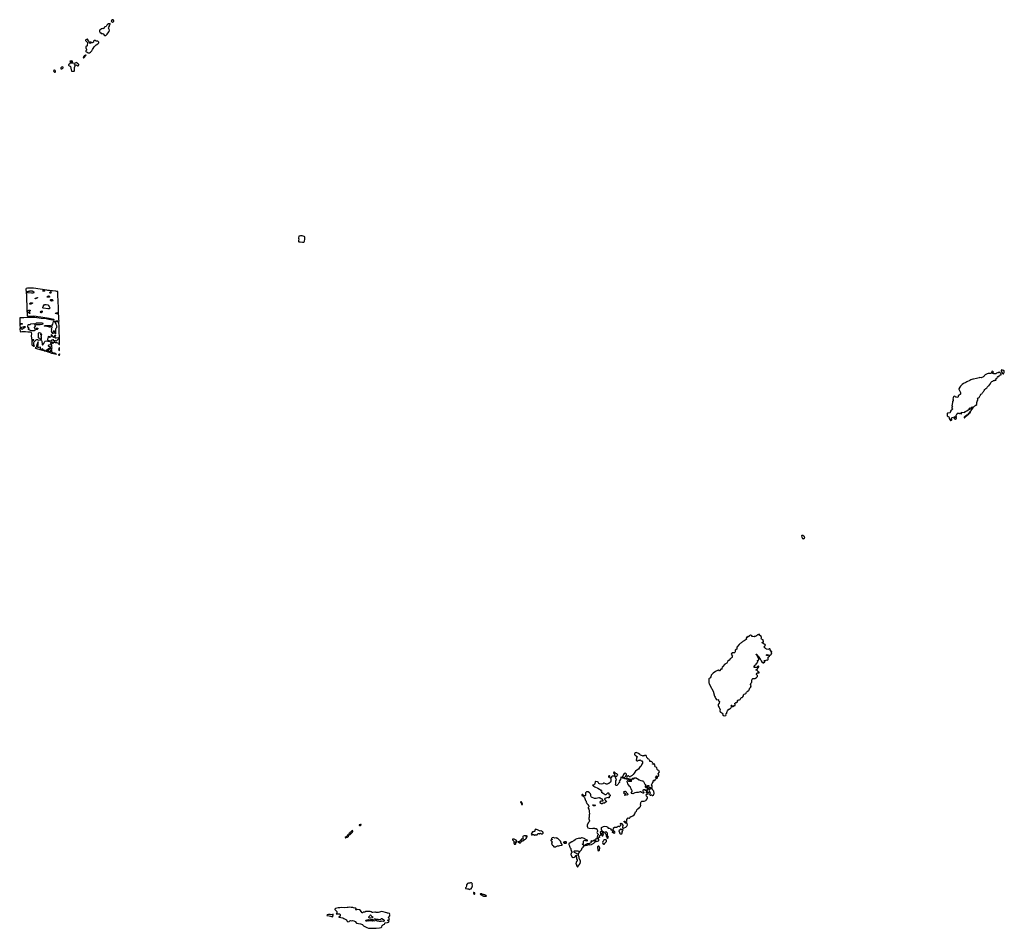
# Model space of a CAD drawing. Extents: x 2769379 to 2879024, y 718039 to 806900.
# Tile 13 of 14: x 2779261 to 2823482, y 766094 to 806900. Entities that reach past the tile are written whole.
import ezdxf

# ---------------------------------------------------------------- set-up
doc = ezdxf.new("R2010")
doc.units = 0

msp = doc.modelspace()

# ---------------------------------------------------------------- linework, layer by layer
at = {"layer": '0CON10XD'}
for points in [[(2783095, 806189), (2783135, 806194), (2783194, 806246), (2783214, 806295), (2783284, 806376), (2783293, 806425), (2783260, 806495), (2783249, 806535), (2783261, 806565), (2783294, 806605), (2783294, 806646), (2783330, 806715), (2783330, 806725), (2783322, 806732), (2783255, 806718), (2783185, 806676), (2783176, 806634), (2783163, 806617), (2783141, 806599), (2783089, 806575), (2783065, 806557), (2783025, 806502), (2783005, 806496), (2782965, 806501), (2782935, 806489), (2782855, 806430), (2782844, 806415), (2782848, 806368), (2782875, 806316), (2782913, 806303), (2782925, 806284), (2782965, 806280), (2783004, 806264), (2783075, 806192), (2783095, 806189)], [(2783445, 806793), (2783465, 806802), (2783486, 806824), (2783492, 806852), (2783458, 806898), (2783425, 806900), (2783385, 806863), (2783370, 806835), (2783378, 806818), (2783402, 806802), (2783425, 806793), (2783445, 806793)], [(2782375, 805408), (2782395, 805412), (2782445, 805436), (2782496, 805494), (2782530, 805555), (2782566, 805604), (2782604, 805685), (2782698, 805772), (2782766, 805814), (2782818, 805865), (2782819, 805879), (2782812, 805895), (2782771, 805931), (2782745, 805940), (2782695, 805941), (2782655, 805961), (2782615, 805959), (2782582, 805935), (2782580, 805895), (2782545, 805880), (2782515, 805858), (2782505, 805858), (2782455, 805888), (2782432, 805888), (2782437, 805847), (2782425, 805833), (2782408, 805845), (2782398, 805865), (2782400, 805895), (2782351, 805951), (2782305, 806030), (2782285, 806032), (2782238, 805992), (2782225, 805990), (2782220, 805985), (2782222, 805972), (2782238, 805958), (2782242, 805942), (2782302, 805872), (2782314, 805845), (2782313, 805825), (2782290, 805775), (2782285, 805732), (2782239, 805681), (2782238, 805638), (2782268, 805565), (2782258, 805535), (2782232, 805508), (2782230, 805490), (2782235, 805468), (2782245, 805459), (2782295, 805448), (2782325, 805419), (2782375, 805408)], [(2782123, 805193), (2782145, 805194), (2782250, 805305), (2782222, 805305), (2782161, 805275), (2782145, 805248), (2782121, 805225), (2782114, 805205), (2782123, 805193)], [(2781632, 804582), (2781675, 804583), (2781707, 804595), (2781716, 804605), (2781726, 804675), (2781724, 804755), (2781760, 804825), (2781760, 804835), (2781735, 804850), (2781730, 804885), (2781735, 804890), (2781750, 804885), (2781775, 804860), (2781805, 804870), (2781815, 804860), (2781825, 804860), (2781855, 804830), (2781885, 804828), (2781905, 804840), (2781918, 804875), (2781918, 804895), (2781888, 804925), (2781865, 804938), (2781846, 804966), (2781834, 804974), (2781782, 804965), (2781725, 804928), (2781668, 804948), (2781588, 804948), (2781570, 804965), (2781570, 804975), (2781585, 804990), (2781615, 804988), (2781633, 804997), (2781640, 805005), (2781627, 805035), (2781605, 805047), (2781575, 805032), (2781525, 805040), (2781520, 805035), (2781522, 805015), (2781550, 804985), (2781550, 804975), (2781530, 804965), (2781516, 804914), (2781460, 804885), (2781460, 804865), (2781490, 804835), (2781529, 804819), (2781544, 804794), (2781572, 804655), (2781593, 804593), (2781632, 804582)], [(2780828, 804548), (2780855, 804550), (2780867, 804565), (2780867, 804585), (2780855, 804618), (2780825, 804634), (2780799, 804631), (2780789, 804621), (2780787, 804605), (2780802, 804572), (2780828, 804548)], [(2781131, 804691), (2781155, 804692), (2781185, 804708), (2781215, 804740), (2781218, 804765), (2781210, 804775), (2781165, 804782), (2781135, 804768), (2781110, 804735), (2781102, 804715), (2781110, 804700), (2781131, 804691)], [(2792025, 796915), (2792045, 796924), (2792056, 796955), (2792065, 797045), (2792064, 797155), (2792045, 797167), (2791945, 797186), (2791875, 797191), (2791813, 797185), (2791804, 797175), (2791787, 797095), (2791791, 797045), (2791781, 796985), (2791786, 796935), (2791805, 796929), (2791855, 796930), (2791965, 796916), (2792025, 796915)], [(2779915, 792230), (2779920, 792235), (2779910, 792265), (2779910, 792295), (2779900, 792305), (2779900, 792405), (2779918, 792435), (2779998, 792525), (2780035, 792533), (2780061, 792531), (2780080, 792525), (2780115, 792500), (2780124, 792506), (2780215, 792520), (2780222, 792505), (2780248, 792485), (2780258, 792465), (2780271, 792335), (2780285, 792280), (2780347, 792365), (2780388, 792445), (2780412, 792465), (2780475, 792474), (2780525, 792466), (2780558, 792468), (2780595, 792453), (2780610, 792455), (2780610, 792465), (2780585, 792477), (2780565, 792478), (2780540, 792495), (2780523, 792525), (2780523, 792567), (2780540, 792595), (2780550, 792655), (2780560, 792665), (2780562, 792678), (2780578, 792688), (2780580, 792635), (2780598, 792622), (2780632, 792658), (2780658, 792662), (2780688, 792692), (2780690, 792755), (2780705, 792752), (2780752, 792655), (2780775, 792630), (2780803, 792657), (2780840, 792725), (2780855, 792730), (2780862, 792725), (2780838, 792655), (2780833, 792623), (2780855, 792612), (2780895, 792618), (2781002, 792622), (2781012, 792595), (2781005, 792572), (2780905, 792460), (2780885, 792462), (2780835, 792490), (2780828, 792482), (2780827, 792455), (2780815, 792447), (2780804, 792454), (2780799, 792479), (2780778, 792515), (2780755, 792520), (2780715, 792503), (2780638, 792455), (2780672, 792412), (2780705, 792428), (2780732, 792422), (2780740, 792405), (2780732, 792385), (2780735, 792372), (2780765, 792380), (2780815, 792419), (2780825, 792419), (2780859, 792399), (2780915, 792408), (2781010, 792375), (2781018, 792365), (2781010, 792345), (2781015, 792333), (2781035, 792310), (2781045, 792320), (2781042, 792365), (2781051, 792395), (2781043, 792645), (2781051, 792725), (2781038, 792785), (2781031, 793101), (2781023, 793315), (2781033, 793375), (2781022, 793432), (2781014, 793525), (2781011, 793745), (2781000, 793965), (2781009, 794045), (2780992, 794175), (2780977, 794615), (2780979, 794675), (2780968, 794688), (2780935, 794698), (2780885, 794701), (2780735, 794729), (2780663, 794727), (2780595, 794741), (2780525, 794741), (2780475, 794756), (2779875, 794848), (2779735, 794849), (2779685, 794841), (2779605, 794841), (2779554, 794826), (2779543, 794795), (2779560, 794510), (2779581, 793871), (2779591, 793635), (2779595, 793603), (2779605, 793588), (2779745, 793588), (2779885, 793601), (2780001, 793591), (2780075, 793573), (2780205, 793559), (2780306, 793534), (2780585, 793491), (2780773, 793453), (2780790, 793440), (2780794, 793425), (2780785, 793411), (2780757, 793403), (2780568, 793432), (2780445, 793458), (2780225, 793482), (2779945, 793532), (2779855, 793525), (2779693, 793527), (2779645, 793520), (2779605, 793529), (2779440, 793510), (2779355, 793515), (2779275, 793506), (2779263, 793487), (2779261, 793455), (2779267, 793203), (2779281, 793045), (2779275, 792995), (2779285, 792905), (2779295, 792886), (2779304, 792884), (2779355, 792891), (2779515, 792892), (2779625, 792882), (2779665, 792888), (2779715, 792885), (2779765, 792874), (2779777, 792846), (2779786, 792785), (2779782, 792695), (2779803, 792485), (2779814, 792305), (2779825, 792278), (2779838, 792268), (2779855, 792262), (2779895, 792232), (2779915, 792230)], [(2779885, 794623), (2779795, 794623), (2779605, 794638), (2779592, 794652), (2779590, 794675), (2779605, 794698), (2779645, 794700), (2779655, 794710), (2779705, 794710), (2779715, 794720), (2779765, 794720), (2779775, 794730), (2779815, 794730), (2779855, 794712), (2779894, 794675), (2779899, 794645), (2779885, 794623)], [(2780328, 794708), (2780300, 794715), (2780294, 794725), (2780315, 794739), (2780358, 794738), (2780388, 794725), (2780365, 794713), (2780328, 794708)], [(2780635, 794608), (2780622, 794642), (2780626, 794665), (2780638, 794685), (2780665, 794692), (2780678, 794685), (2780678, 794675), (2780635, 794608)], [(2779965, 794360), (2779953, 794375), (2779955, 794390), (2779965, 794400), (2780058, 794418), (2780058, 794412), (2780035, 794390), (2779995, 794380), (2779965, 794360)], [(2780524, 794434), (2780480, 794445), (2780505, 794470), (2780515, 794470), (2780525, 794490), (2780575, 794503), (2780589, 794495), (2780598, 794465), (2780594, 794445), (2780575, 794434), (2780524, 794434)], [(2780685, 794253), (2780655, 794274), (2780642, 794295), (2780641, 794315), (2780655, 794332), (2780715, 794328), (2780760, 794285), (2780755, 794270), (2780685, 794253)], [(2779715, 793710), (2779705, 793710), (2779678, 793738), (2779665, 793740), (2779635, 793770), (2779628, 793785), (2779628, 793822), (2779635, 793840), (2779665, 793850), (2779738, 793848), (2779738, 793832), (2779725, 793820), (2779712, 793818), (2779700, 793805), (2779700, 793755), (2779720, 793725), (2779715, 793710)], [(2779735, 794120), (2779710, 794125), (2779712, 794155), (2779735, 794182), (2779765, 794191), (2779830, 794185), (2779830, 794175), (2779815, 794160), (2779805, 794160), (2779785, 794140), (2779772, 794138), (2779765, 794130), (2779742, 794128), (2779735, 794120)], [(2780215, 793730), (2780210, 793735), (2780210, 793755), (2780180, 793785), (2780195, 793800), (2780255, 793818), (2780266, 793805), (2780270, 793785), (2780266, 793765), (2780225, 793732), (2780215, 793730)], [(2780595, 793919), (2780525, 793921), (2780325, 793948), (2780315, 793952), (2780308, 793965), (2780304, 793995), (2780316, 794025), (2780376, 794105), (2780405, 794116), (2780445, 794114), (2780525, 794090), (2780545, 794072), (2780585, 794022), (2780599, 793995), (2780609, 793955), (2780605, 793923), (2780595, 793919)], [(2780865, 792790), (2780852, 792795), (2780828, 792885), (2780805, 792930), (2780792, 792928), (2780775, 792910), (2780753, 792867), (2780762, 792805), (2780755, 792800), (2780735, 792804), (2780717, 792815), (2780711, 792845), (2780687, 792905), (2780702, 792975), (2780688, 792995), (2780684, 793015), (2780716, 793076), (2780714, 793094), (2780690, 793115), (2780705, 793150), (2780757, 793223), (2780785, 793350), (2780805, 793362), (2780895, 793381), (2780965, 793370), (2780975, 793362), (2780983, 793337), (2780975, 793322), (2780855, 793348), (2780830, 793335), (2780833, 793313), (2780880, 793235), (2780880, 793225), (2780912, 793172), (2780922, 793135), (2780913, 793105), (2780918, 793055), (2780880, 793035), (2780872, 792995), (2780870, 792795), (2780865, 792790)], [(2780925, 793688), (2780895, 793700), (2780865, 793700), (2780860, 793705), (2780875, 793720), (2780955, 793748), (2780965, 793730), (2780965, 793692), (2780925, 793688)], [(2779325, 793217), (2779305, 793228), (2779303, 793245), (2779315, 793257), (2779365, 793260), (2779390, 793235), (2779375, 793222), (2779325, 793217)], [(2779365, 792992), (2779350, 792995), (2779309, 793035), (2779306, 793055), (2779315, 793071), (2779465, 793118), (2779495, 793120), (2779508, 793108), (2779510, 793095), (2779475, 793060), (2779465, 793060), (2779445, 793040), (2779435, 793040), (2779405, 793010), (2779395, 793010), (2779365, 792992)], [(2779915, 792923), (2779805, 792924), (2779772, 792932), (2779657, 792987), (2779650, 793005), (2779655, 793020), (2779680, 793055), (2779646, 793076), (2779630, 793095), (2779623, 793135), (2779635, 793200), (2779655, 793209), (2779725, 793212), (2779742, 793228), (2779765, 793238), (2779895, 793250), (2779915, 793250), (2779923, 793243), (2779951, 793145), (2779951, 793125), (2779944, 793106), (2779914, 793086), (2779908, 793075), (2779945, 793037), (2779958, 792995), (2779940, 792955), (2779939, 792935), (2779915, 792923)], [(2780055, 793190), (2780045, 793198), (2780005, 793198), (2779985, 793228), (2779983, 793257), (2780005, 793280), (2780275, 793287), (2780285, 793280), (2780294, 793255), (2780285, 793212), (2780266, 793204), (2780185, 793192), (2780055, 793190)], [(2780015, 792988), (2779995, 793002), (2779990, 793015), (2779995, 793047), (2780005, 793051), (2780055, 793050), (2780090, 793035), (2780045, 792990), (2780015, 792988)], [(2780625, 793092), (2780605, 793092), (2780555, 793112), (2780486, 793126), (2780405, 793133), (2780360, 793145), (2780384, 793156), (2780425, 793160), (2780625, 793162), (2780639, 793155), (2780648, 793135), (2780638, 793102), (2780625, 793092)], [(2779835, 792468), (2779827, 792485), (2779829, 792525), (2779835, 792536), (2779896, 792536), (2779888, 792515), (2779845, 792472), (2779835, 792468)], [(2780210, 792530), (2780180, 792560), (2780155, 792570), (2780136, 792596), (2780108, 792618), (2780112, 792825), (2780122, 792838), (2780140, 792845), (2780175, 792844), (2780208, 792825), (2780212, 792815), (2780202, 792765), (2780212, 792752), (2780218, 792752), (2780235, 792770), (2780250, 792765), (2780230, 792735), (2780230, 792715), (2780220, 792705), (2780220, 792675), (2780210, 792665), (2780212, 792652), (2780220, 792645), (2780225, 792532), (2780210, 792530)], [(2780385, 792030), (2780390, 792035), (2780365, 792056), (2780315, 792073), (2780292, 792112), (2780255, 792096), (2780213, 792093), (2780190, 792115), (2780202, 792175), (2780187, 792197), (2780115, 792173), (2780072, 792172), (2780072, 792215), (2780080, 792225), (2780080, 792275), (2780090, 792285), (2780090, 792415), (2780100, 792425), (2780098, 792438), (2780092, 792438), (2780062, 792385), (2780062, 792368), (2780038, 792315), (2780002, 792195), (2779993, 792177), (2779960, 792165), (2779968, 792155), (2780010, 792135), (2780067, 792115), (2780219, 792079), (2780285, 792056), (2780325, 792051), (2780358, 792035), (2780385, 792030)], [(2780905, 791874), (2780910, 791875), (2780900, 791885), (2780880, 791890), (2780867, 791905), (2780832, 791925), (2780762, 791922), (2780722, 791952), (2780706, 791985), (2780706, 792045), (2780685, 792082), (2780652, 792045), (2780638, 792022), (2780638, 792005), (2780625, 791990), (2780581, 791991), (2780577, 792027), (2780500, 792000), (2780501, 792029), (2780585, 792102), (2780655, 792133), (2780671, 792131), (2780695, 792110), (2780714, 792165), (2780703, 792205), (2780708, 792255), (2780703, 792285), (2780688, 792315), (2780688, 792332), (2780700, 792355), (2780682, 792372), (2780665, 792400), (2780652, 792395), (2780648, 792375), (2780668, 792335), (2780670, 792315), (2780660, 792305), (2780575, 792282), (2780540, 792265), (2780540, 792255), (2780560, 792245), (2780655, 792212), (2780662, 792205), (2780652, 792185), (2780428, 792025), (2780427, 792015), (2780445, 792006), (2780500, 792000), (2780500, 791995), (2780518, 791988), (2780559, 791979), (2780695, 791928), (2780749, 791919), (2780775, 791905), (2780893, 791883), (2780905, 791874)], [(2781045, 792042), (2781056, 792055), (2781055, 792120), (2781045, 792160), (2781035, 792160), (2781014, 792115), (2781009, 792085), (2781024, 792055), (2781045, 792042)], [(2781035, 791829), (2781055, 791834), (2781065, 791875), (2781055, 791900), (2781025, 791864), (2780992, 791848), (2781035, 791829)], [(2823435, 790993), (2823445, 791000), (2823478, 791055), (2823482, 791075), (2823478, 791128), (2823455, 791142), (2823433, 791143), (2823365, 791168), (2823343, 791167), (2823334, 791156), (2823334, 791135), (2823353, 791085), (2823404, 791015), (2823435, 790993)], [(2821072, 788902), (2821085, 788902), (2821105, 788910), (2821120, 788925), (2821120, 788955), (2821110, 788965), (2821110, 788995), (2821118, 789002), (2821122, 789018), (2821135, 789030), (2821155, 789030), (2821165, 789020), (2821175, 789020), (2821192, 789048), (2821205, 789040), (2821212, 789048), (2821228, 789052), (2821245, 789070), (2821282, 789072), (2821298, 789055), (2821285, 789032), (2821245, 789020), (2821232, 789008), (2821232, 788982), (2821245, 788970), (2821285, 788970), (2821295, 788960), (2821305, 788960), (2821328, 788995), (2821322, 789025), (2821338, 789055), (2821322, 789135), (2821351, 789175), (2821358, 789215), (2821375, 789228), (2821455, 789230), (2821465, 789220), (2821505, 789220), (2821515, 789230), (2821555, 789190), (2821560, 789195), (2821560, 789265), (2821565, 789270), (2821625, 789262), (2821678, 789268), (2821708, 789262), (2821732, 789298), (2821763, 789317), (2821805, 789330), (2821855, 789380), (2821878, 789382), (2821885, 789390), (2821905, 789390), (2821915, 789380), (2821920, 789385), (2821920, 789405), (2821910, 789415), (2821915, 789460), (2821945, 789468), (2821965, 789450), (2821972, 789458), (2821988, 789462), (2822045, 789520), (2822050, 789505), (2822032, 789488), (2822020, 789455), (2822000, 789435), (2821997, 789413), (2821980, 789395), (2821980, 789355), (2821995, 789350), (2822073, 789455), (2822111, 789519), (2822160, 789560), (2822190, 789575), (2822215, 789600), (2822250, 789595), (2822240, 789625), (2822248, 789645), (2822252, 789715), (2822267, 789753), (2822270, 789785), (2822287, 789803), (2822288, 789855), (2822282, 789865), (2822302, 789898), (2822305, 789920), (2822348, 789932), (2822363, 789967), (2822388, 789985), (2822400, 790015), (2822420, 790035), (2822420, 790055), (2822435, 790080), (2822480, 790095), (2822490, 790125), (2822515, 790150), (2822535, 790190), (2822550, 790205), (2822568, 790212), (2822578, 790252), (2822604, 790286), (2822657, 790343), (2822695, 790362), (2822710, 790395), (2822741, 790429), (2822775, 790462), (2822798, 790475), (2822820, 790515), (2822840, 790535), (2822881, 790609), (2822925, 790650), (2822969, 790671), (2822995, 790698), (2823035, 790698), (2823054, 790706), (2823095, 790710), (2823110, 790725), (2823102, 790755), (2823108, 790775), (2823155, 790800), (2823175, 790860), (2823198, 790882), (2823225, 790880), (2823237, 790873), (2823250, 790885), (2823248, 790912), (2823261, 790929), (2823285, 790942), (2823316, 790944), (2823337, 790955), (2823342, 790975), (2823322, 791015), (2823285, 791060), (2823245, 791080), (2823225, 791060), (2823220, 791045), (2823205, 791038), (2823175, 791038), (2823135, 791022), (2823124, 791016), (2823105, 790990), (2823015, 790993), (2822970, 791005), (2822957, 791017), (2822952, 791038), (2822962, 791048), (2822975, 791050), (2822990, 791065), (2822990, 791075), (2822970, 791095), (2822970, 791105), (2822935, 791110), (2822915, 791090), (2822910, 791075), (2822912, 791062), (2822920, 791055), (2822918, 791042), (2822905, 791040), (2822885, 791012), (2822846, 791006), (2822765, 791017), (2822710, 790995), (2822628, 790945), (2822594, 790916), (2822573, 790887), (2822552, 790878), (2822525, 790852), (2822475, 790830), (2822445, 790820), (2822375, 790826), (2822347, 790823), (2822295, 790794), (2822235, 790793), (2822105, 790757), (2822075, 790756), (2822025, 790744), (2821985, 790726), (2821931, 790689), (2821795, 790632), (2821755, 790606), (2821655, 790562), (2821585, 790516), (2821558, 790482), (2821508, 790445), (2821488, 790392), (2821443, 790325), (2821442, 790308), (2821518, 790155), (2821522, 790125), (2821513, 790087), (2821500, 790070), (2821403, 790005), (2821403, 789957), (2821392, 789938), (2821335, 789943), (2821312, 789952), (2821280, 789975), (2821245, 789986), (2821219, 789981), (2821200, 789965), (2821180, 789915), (2821178, 789865), (2821188, 789845), (2821182, 789815), (2821189, 789781), (2821185, 789772), (2821158, 789762), (2821158, 789705), (2821138, 789635), (2821132, 789565), (2821150, 789515), (2821130, 789495), (2821128, 789482), (2821120, 789475), (2821120, 789445), (2821149, 789419), (2821152, 789405), (2821125, 789378), (2821100, 789365), (2821060, 789325), (2821060, 789295), (2821050, 789285), (2821047, 789253), (2821035, 789240), (2820955, 789227), (2820935, 789230), (2820913, 789215), (2820920, 789115), (2820960, 789075), (2820989, 789059), (2821002, 789035), (2821013, 788973), (2821030, 788955), (2821032, 788942), (2821072, 788902)], [(2821685, 789020), (2821695, 789023), (2821826, 789135), (2821840, 789160), (2821870, 789175), (2821916, 789224), (2821946, 789245), (2821966, 789275), (2821975, 789310), (2821965, 789310), (2821934, 789286), (2821890, 789225), (2821854, 789206), (2821840, 789160), (2821802, 789145), (2821762, 789115), (2821732, 789085), (2821730, 789075), (2821684, 789046), (2821680, 789025), (2821685, 789020)], [(2814475, 783590), (2814510, 783615), (2814510, 783635), (2814520, 783645), (2814510, 783675), (2814480, 783705), (2814435, 783730), (2814412, 783732), (2814405, 783740), (2814382, 783738), (2814370, 783725), (2814380, 783715), (2814382, 783665), (2814398, 783635), (2814425, 783602), (2814443, 783593), (2814475, 783590)], [(2810915, 775632), (2810982, 775655), (2810987, 775685), (2810980, 775725), (2811018, 775755), (2811020, 775795), (2811030, 775805), (2811030, 775825), (2811040, 775835), (2811052, 775868), (2811115, 775930), (2811130, 775935), (2811163, 775967), (2811185, 775972), (2811200, 775985), (2811213, 776017), (2811230, 776035), (2811230, 776075), (2811223, 776083), (2811222, 776108), (2811238, 776118), (2811250, 776105), (2811250, 776085), (2811265, 776060), (2811285, 776060), (2811295, 776070), (2811325, 776060), (2811340, 776075), (2811342, 776098), (2811388, 776102), (2811400, 776115), (2811400, 776165), (2811382, 776182), (2811382, 776198), (2811398, 776202), (2811423, 776237), (2811465, 776238), (2811490, 776245), (2811508, 776295), (2811500, 776305), (2811500, 776325), (2811515, 776340), (2811557, 776353), (2811595, 776353), (2811612, 776365), (2811624, 776376), (2811646, 776434), (2811665, 776452), (2811706, 776464), (2811745, 776488), (2811767, 776535), (2811768, 776575), (2811777, 776595), (2811794, 776606), (2811845, 776617), (2811876, 776634), (2811888, 776655), (2811882, 776675), (2811897, 776703), (2811915, 776720), (2811973, 776747), (2811992, 776785), (2812039, 776821), (2812043, 776867), (2812085, 776910), (2812108, 776955), (2812100, 776975), (2812110, 777015), (2812082, 777032), (2812080, 777045), (2812110, 777115), (2812147, 777143), (2812138, 777235), (2812165, 777280), (2812195, 777310), (2812275, 777310), (2812295, 777300), (2812310, 777315), (2812310, 777335), (2812360, 777365), (2812385, 777390), (2812392, 777408), (2812392, 777442), (2812360, 777495), (2812360, 777525), (2812370, 777535), (2812370, 777545), (2812395, 777570), (2812435, 777570), (2812445, 777560), (2812475, 777560), (2812480, 777565), (2812470, 777595), (2812432, 777612), (2812422, 777622), (2812418, 777638), (2812405, 777650), (2812392, 777652), (2812390, 777665), (2812378, 777678), (2812345, 777680), (2812330, 777695), (2812358, 777722), (2812362, 777738), (2812397, 777743), (2812408, 777752), (2812410, 777775), (2812418, 777782), (2812420, 777795), (2812435, 777800), (2812462, 777828), (2812459, 777859), (2812442, 777872), (2812425, 777870), (2812400, 777845), (2812388, 777812), (2812375, 777810), (2812365, 777800), (2812305, 777800), (2812275, 777818), (2812265, 777810), (2812245, 777810), (2812242, 777815), (2812250, 777825), (2812250, 777855), (2812280, 777895), (2812282, 777908), (2812305, 777930), (2812315, 777920), (2812340, 777935), (2812340, 777955), (2812330, 777965), (2812332, 777978), (2812345, 777990), (2812365, 777990), (2812388, 778012), (2812390, 778035), (2812410, 778055), (2812410, 778075), (2812398, 778088), (2812400, 778125), (2812423, 778137), (2812445, 778140), (2812462, 778165), (2812455, 778190), (2812391, 778295), (2812373, 778363), (2812344, 778385), (2812344, 778406), (2812355, 778408), (2812365, 778399), (2812380, 778360), (2812421, 778315), (2812515, 778180), (2812541, 778155), (2812566, 778105), (2812595, 778064), (2812645, 778018), (2812670, 778015), (2812730, 778055), (2812728, 778068), (2812710, 778075), (2812701, 778091), (2812701, 778109), (2812710, 778125), (2812735, 778128), (2812765, 778120), (2812793, 778147), (2812845, 778142), (2812875, 778160), (2812880, 778205), (2812870, 778225), (2812870, 778265), (2812885, 778290), (2812895, 778290), (2812935, 778318), (2812957, 778355), (2812990, 778375), (2813010, 778395), (2813010, 778405), (2813028, 778415), (2813040, 778435), (2813018, 778485), (2813040, 778505), (2813040, 778525), (2813015, 778530), (2812960, 778595), (2812960, 778635), (2812947, 778647), (2812922, 778638), (2812905, 778620), (2812803, 778633), (2812778, 778658), (2812755, 778660), (2812697, 778717), (2812688, 778742), (2812705, 778760), (2812715, 778760), (2812728, 778772), (2812750, 778825), (2812735, 778840), (2812722, 778842), (2812705, 778860), (2812695, 778860), (2812680, 778875), (2812678, 778888), (2812645, 778888), (2812609, 778919), (2812607, 778933), (2812615, 778942), (2812660, 778955), (2812660, 778995), (2812650, 779005), (2812650, 779045), (2812584, 779084), (2812560, 779105), (2812558, 779115), (2812578, 779135), (2812582, 779155), (2812563, 779193), (2812480, 779275), (2812478, 779318), (2812470, 779315), (2812468, 779292), (2812445, 779280), (2812415, 779280), (2812405, 779270), (2812395, 779270), (2812358, 779232), (2812342, 779228), (2812315, 779202), (2812265, 779210), (2812256, 779194), (2812243, 779187), (2812185, 779200), (2812155, 779192), (2812143, 779203), (2812136, 779235), (2812127, 779247), (2812076, 779254), (2812044, 779236), (2812040, 779225), (2812017, 779203), (2811968, 779192), (2811950, 779175), (2811945, 779150), (2811922, 779152), (2811920, 779165), (2811930, 779175), (2811917, 779187), (2811900, 779175), (2811900, 779145), (2811890, 779135), (2811890, 779115), (2811905, 779100), (2811906, 779086), (2811894, 779065), (2811805, 779005), (2811735, 778970), (2811715, 778949), (2811680, 778930), (2811655, 778901), (2811617, 778883), (2811595, 778860), (2811569, 778845), (2811475, 778720), (2811472, 778645), (2811465, 778630), (2811395, 778590), (2811388, 778555), (2811392, 778508), (2811380, 778475), (2811365, 778462), (2811285, 778472), (2811255, 778462), (2811238, 778445), (2811222, 778405), (2811238, 778355), (2811268, 778325), (2811260, 778305), (2811260, 778255), (2811245, 778250), (2811220, 778225), (2811190, 778215), (2811164, 778196), (2811119, 778131), (2811062, 778085), (2811017, 778005), (2810935, 777956), (2810822, 777838), (2810813, 777825), (2810798, 777765), (2810810, 777735), (2810805, 777730), (2810785, 777750), (2810750, 777735), (2810696, 777664), (2810675, 777660), (2810635, 777683), (2810600, 777675), (2810514, 777626), (2810400, 777545), (2810343, 777495), (2810323, 777455), (2810304, 777386), (2810265, 777350), (2810255, 777332), (2810225, 777310), (2810219, 777295), (2810217, 777115), (2810221, 777095), (2810265, 776990), (2810400, 776740), (2810469, 776525), (2810500, 776475), (2810506, 776425), (2810535, 776382), (2810575, 776358), (2810615, 776363), (2810647, 776357), (2810652, 776325), (2810665, 776300), (2810687, 776277), (2810670, 776205), (2810634, 776146), (2810632, 776102), (2810645, 776058), (2810678, 776008), (2810684, 775975), (2810710, 775930), (2810714, 775915), (2810703, 775865), (2810725, 775819), (2810745, 775798), (2810795, 775771), (2810826, 775745), (2810834, 775735), (2810831, 775695), (2810863, 775645), (2810915, 775632)], [(2812825, 778340), (2812810, 778345), (2812803, 778353), (2812802, 778375), (2812825, 778390), (2812897, 778377), (2812898, 778362), (2812865, 778343), (2812825, 778340)], [(2804335, 768850), (2804350, 768865), (2804350, 768895), (2804360, 768905), (2804360, 768925), (2804375, 768930), (2804395, 768950), (2804427, 769003), (2804448, 769075), (2804452, 769122), (2804388, 769235), (2804392, 769255), (2804390, 769295), (2804353, 769365), (2804355, 769440), (2804335, 769438), (2804305, 769420), (2804275, 769460), (2804175, 769500), (2804150, 769525), (2804150, 769535), (2804170, 769555), (2804172, 769568), (2804235, 769570), (2804245, 769560), (2804255, 769570), (2804275, 769570), (2804285, 769580), (2804335, 769570), (2804352, 769552), (2804375, 769550), (2804388, 769538), (2804390, 769515), (2804370, 769495), (2804375, 769480), (2804385, 769482), (2804402, 769518), (2804434, 769556), (2804496, 769614), (2804529, 769701), (2804565, 769740), (2804590, 769780), (2804688, 769832), (2804715, 769833), (2804755, 769822), (2804782, 769848), (2804795, 769852), (2804832, 769852), (2804875, 769838), (2804945, 769858), (2805052, 769915), (2805075, 769948), (2805123, 769987), (2805155, 769998), (2805175, 770013), (2805215, 770012), (2805255, 770020), (2805267, 770033), (2805268, 770045), (2805270, 770085), (2805258, 770108), (2805257, 770135), (2805273, 770177), (2805295, 770180), (2805308, 770172), (2805310, 770265), (2805325, 770280), (2805345, 770280), (2805370, 770305), (2805370, 770315), (2805360, 770325), (2805360, 770375), (2805350, 770395), (2805350, 770425), (2805382, 770458), (2805395, 770460), (2805418, 770438), (2805420, 770425), (2805430, 770415), (2805430, 770385), (2805400, 770355), (2805390, 770335), (2805390, 770315), (2805408, 770298), (2805410, 770265), (2805425, 770248), (2805435, 770242), (2805449, 770251), (2805480, 770305), (2805452, 770335), (2805468, 770355), (2805472, 770388), (2805485, 770390), (2805498, 770402), (2805500, 770415), (2805485, 770430), (2805462, 770432), (2805412, 770482), (2805392, 770535), (2805391, 770615), (2805425, 770642), (2805475, 770662), (2805545, 770676), (2805615, 770672), (2805650, 770655), (2805670, 770635), (2805678, 770608), (2805692, 770592), (2805735, 770588), (2805808, 770558), (2805818, 770545), (2805813, 770513), (2805835, 770498), (2805864, 770516), (2805919, 770531), (2805932, 770555), (2805930, 770575), (2805920, 770585), (2805975, 770630), (2806005, 770640), (2806085, 770640), (2806093, 770647), (2806115, 770650), (2806135, 770688), (2806167, 770687), (2806193, 770663), (2806215, 770660), (2806230, 770695), (2806265, 770730), (2806280, 770735), (2806260, 770755), (2806240, 770765), (2806242, 770798), (2806275, 770810), (2806285, 770800), (2806307, 770797), (2806318, 770788), (2806332, 770772), (2806330, 770735), (2806345, 770720), (2806360, 770715), (2806351, 770675), (2806334, 770644), (2806334, 770624), (2806356, 770606), (2806375, 770580), (2806385, 770578), (2806416, 770604), (2806481, 770629), (2806498, 770655), (2806530, 770685), (2806552, 770735), (2806546, 770796), (2806539, 770809), (2806515, 770830), (2806495, 770830), (2806482, 770818), (2806465, 770818), (2806412, 770875), (2806412, 770908), (2806435, 770910), (2806455, 770890), (2806465, 770890), (2806475, 770880), (2806518, 770882), (2806530, 770895), (2806520, 770905), (2806530, 770915), (2806530, 770945), (2806522, 770965), (2806528, 770985), (2806580, 771045), (2806595, 771050), (2806615, 771040), (2806645, 771040), (2806677, 771073), (2806694, 771116), (2806745, 771118), (2806775, 771128), (2806805, 771148), (2806853, 771197), (2806882, 771235), (2806925, 771330), (2806960, 771355), (2806960, 771365), (2806980, 771395), (2806980, 771415), (2807045, 771480), (2807065, 771480), (2807095, 771520), (2807135, 771550), (2807142, 771565), (2807142, 771595), (2807152, 771615), (2807147, 771683), (2807159, 771711), (2807160, 771745), (2807175, 771770), (2807205, 771797), (2807315, 771810), (2807380, 771835), (2807407, 771863), (2807415, 771890), (2807435, 771910), (2807448, 771912), (2807458, 771945), (2807452, 771982), (2807408, 772025), (2807402, 772095), (2807412, 772108), (2807412, 772125), (2807423, 772137), (2807435, 772138), (2807475, 772120), (2807480, 772125), (2807492, 772138), (2807496, 772196), (2807485, 772207), (2807470, 772205), (2807435, 772172), (2807415, 772178), (2807410, 772195), (2807451, 772309), (2807498, 772345), (2807505, 772378), (2807530, 772395), (2807533, 772425), (2807545, 772437), (2807555, 772438), (2807570, 772435), (2807572, 772408), (2807540, 772385), (2807558, 772378), (2807570, 772365), (2807570, 772355), (2807553, 772337), (2807547, 772313), (2807528, 772285), (2807550, 772235), (2807552, 772205), (2807572, 772165), (2807567, 772133), (2807552, 772102), (2807575, 772080), (2807605, 772080), (2807615, 772090), (2807645, 772090), (2807670, 772065), (2807695, 772060), (2807723, 772077), (2807748, 772125), (2807750, 772155), (2807737, 772247), (2807700, 772295), (2807675, 772350), (2807667, 772357), (2807623, 772363), (2807610, 772375), (2807612, 772388), (2807662, 772428), (2807660, 772485), (2807640, 772535), (2807660, 772590), (2807712, 772655), (2807710, 772695), (2807730, 772715), (2807730, 772745), (2807735, 772750), (2807748, 772728), (2807775, 772728), (2807786, 772734), (2807798, 772745), (2807807, 772783), (2807839, 772801), (2807852, 772815), (2807855, 772828), (2807875, 772840), (2807898, 772842), (2807900, 772855), (2807910, 772865), (2807912, 772908), (2807968, 772962), (2807970, 772995), (2807942, 773012), (2807942, 773035), (2807988, 773085), (2807990, 773125), (2807980, 773135), (2807978, 773148), (2807960, 773175), (2807915, 773200), (2807890, 773225), (2807870, 773315), (2807799, 773349), (2807792, 773375), (2807797, 773407), (2807753, 773473), (2807742, 773482), (2807725, 773482), (2807705, 773469), (2807685, 773470), (2807681, 773485), (2807690, 773515), (2807685, 773540), (2807655, 773570), (2807615, 773590), (2807585, 773580), (2807567, 773587), (2807560, 773625), (2807525, 773660), (2807513, 773683), (2807472, 773712), (2807455, 773740), (2807443, 773743), (2807422, 773762), (2807420, 773825), (2807395, 773850), (2807375, 773860), (2807335, 773860), (2807323, 773857), (2807305, 773840), (2807275, 773840), (2807267, 773833), (2807245, 773830), (2807233, 773833), (2807150, 773875), (2807120, 773905), (2807050, 773945), (2806945, 773988), (2806910, 773975), (2806895, 773960), (2806870, 773915), (2806870, 773905), (2806910, 773865), (2806950, 773845), (2807010, 773795), (2806998, 773782), (2806982, 773778), (2806960, 773755), (2806970, 773725), (2806960, 773715), (2806960, 773675), (2806950, 773665), (2806952, 773642), (2806985, 773620), (2807025, 773620), (2807038, 773632), (2807075, 773640), (2807115, 773640), (2807135, 773660), (2807165, 773630), (2807192, 773622), (2807205, 773610), (2807228, 773565), (2807228, 773505), (2807198, 773465), (2807152, 773365), (2807101, 773319), (2807049, 773241), (2806985, 773200), (2806924, 773146), (2806852, 773065), (2806812, 772995), (2806776, 772954), (2806745, 772948), (2806704, 772926), (2806688, 772902), (2806665, 772890), (2806647, 772897), (2806607, 772937), (2806575, 772938), (2806545, 772918), (2806512, 772855), (2806512, 772845), (2806535, 772827), (2806565, 772817), (2806585, 772819), (2806695, 772791), (2806775, 772812), (2806782, 772805), (2806780, 772785), (2806795, 772780), (2806798, 772795), (2806788, 772808), (2806787, 772825), (2806798, 772842), (2806815, 772837), (2806832, 772812), (2806845, 772810), (2806852, 772815), (2806855, 772840), (2806863, 772847), (2806915, 772856), (2806945, 772853), (2807012, 772802), (2807049, 772789), (2807048, 772765), (2807055, 772758), (2807085, 772756), (2807155, 772730), (2807225, 772722), (2807251, 772711), (2807281, 772691), (2807339, 772569), (2807372, 772545), (2807352, 772442), (2807385, 772410), (2807395, 772410), (2807405, 772420), (2807445, 772490), (2807455, 772490), (2807470, 772505), (2807485, 772510), (2807510, 772505), (2807512, 772495), (2807502, 772455), (2807449, 772411), (2807442, 772395), (2807442, 772328), (2807405, 772277), (2807383, 772273), (2807355, 772310), (2807275, 772313), (2807245, 772300), (2807242, 772275), (2807248, 772258), (2807278, 772228), (2807290, 772195), (2807300, 772185), (2807288, 772172), (2807275, 772170), (2807265, 772160), (2807195, 772190), (2807172, 772222), (2807125, 772228), (2807080, 772215), (2807042, 772188), (2806965, 772187), (2806885, 772172), (2806805, 772140), (2806745, 772148), (2806722, 772165), (2806767, 772243), (2806770, 772275), (2806760, 772285), (2806730, 772365), (2806693, 772415), (2806688, 772448), (2806675, 772450), (2806642, 772475), (2806620, 772525), (2806572, 772585), (2806562, 772642), (2806538, 772675), (2806542, 772705), (2806575, 772727), (2806585, 772727), (2806605, 772708), (2806625, 772702), (2806655, 772700), (2806675, 772708), (2806705, 772700), (2806735, 772703), (2806747, 772725), (2806742, 772735), (2806692, 772742)], [(2806692, 772742), (2806655, 772749), (2806625, 772770), (2806575, 772770), (2806511, 772791), (2806485, 772809), (2806443, 772813), (2806414, 772825), (2806395, 772842), (2806355, 772843), (2806325, 772864), (2806275, 772883), (2806267, 772875), (2806266, 772845), (2806245, 772770), (2806192, 772695), (2806202, 772665), (2806200, 772645), (2806174, 772626), (2806135, 772560), (2806098, 772522), (2806085, 772510), (2806055, 772510), (2806037, 772527), (2806025, 772530), (2806010, 772555), (2806015, 772570), (2806040, 772595), (2806042, 772735), (2806060, 772755), (2806060, 772765), (2806000, 772915), (2806005, 772920), (2806076, 772924), (2806095, 772942), (2806105, 772970), (2806120, 772985), (2806099, 773015), (2806075, 773032), (2806064, 773036), (2806033, 773033), (2806018, 773065), (2805975, 773103), (2805955, 773110), (2805942, 773105), (2805933, 773085), (2805944, 773044), (2805970, 773025), (2805970, 772955), (2805947, 772933), (2805865, 772920), (2805840, 772895), (2805835, 772860), (2805800, 772845), (2805800, 772835), (2805810, 772825), (2805812, 772695), (2805796, 772654), (2805715, 772590), (2805670, 772585), (2805645, 772560), (2805595, 772560), (2805580, 772575), (2805515, 772610), (2805483, 772607), (2805445, 772587), (2805385, 772570), (2805301, 772581), (2805277, 772597), (2805245, 772652), (2805205, 772678), (2805135, 772693), (2805122, 772688), (2805107, 772665), (2805089, 772591), (2805072, 772555), (2805025, 772520), (2804980, 772515), (2805020, 772485), (2805045, 772478), (2805085, 772453), (2805234, 772394), (2805295, 772342), (2805345, 772310), (2805372, 772272), (2805395, 772280), (2805400, 772255), (2805382, 772235), (2805392, 772205), (2805459, 772159), (2805472, 772142), (2805506, 772136), (2805535, 772108), (2805575, 772100), (2805601, 772109), (2805642, 772145), (2805654, 772166), (2805674, 772176), (2805705, 772173), (2805725, 772158), (2805728, 772108), (2805770, 772095), (2805780, 772085), (2805777, 772045), (2805748, 772015), (2805738, 771995), (2805740, 771965), (2805735, 771950), (2805715, 771948), (2805705, 771960), (2805695, 771962), (2805625, 771958), (2805542, 771928), (2805540, 771915), (2805530, 771905), (2805532, 771892), (2805558, 771868), (2805560, 771855), (2805595, 771820), (2805610, 771785), (2805608, 771772), (2805595, 771770), (2805548, 771722), (2805525, 771720), (2805515, 771710), (2805445, 771710), (2805415, 771690), (2805385, 771690), (2805375, 771700), (2805352, 771702), (2805340, 771715), (2805340, 771735), (2805330, 771745), (2805330, 771765), (2805352, 771798), (2805375, 771820), (2805468, 771822), (2805467, 771837), (2805440, 771865), (2805435, 771890), (2805425, 771890), (2805395, 771910), (2805375, 771910), (2805345, 771933), (2805324, 771934), (2805295, 771952), (2805275, 771958), (2805145, 771930), (2805075, 771928), (2804945, 771980), (2804930, 771995), (2804930, 772005), (2804913, 772033), (2804912, 772095), (2804892, 772135), (2804853, 772183), (2804787, 772217), (2804715, 772220), (2804708, 772202), (2804680, 772175), (2804680, 772065), (2804665, 772050), (2804645, 772050), (2804635, 772040), (2804625, 772040), (2804615, 772050), (2804585, 772050), (2804572, 772062), (2804570, 772085), (2804555, 772100), (2804525, 772100), (2804510, 772085), (2804510, 772065), (2804532, 772042), (2804565, 772040), (2804575, 772030), (2804588, 772028), (2804600, 771995), (2804628, 771968), (2804647, 771927), (2804652, 771875), (2804675, 771830), (2804698, 771805), (2804708, 771758), (2804720, 771745), (2804740, 771695), (2804775, 771660), (2804790, 771655), (2804798, 771628), (2804820, 771595), (2804820, 771555), (2804798, 771515), (2804798, 771495), (2804825, 771440), (2804838, 771395), (2804838, 771325), (2804848, 771235), (2804838, 771195), (2804840, 771125), (2804832, 771115), (2804838, 771085), (2804822, 771045), (2804822, 771015), (2804843, 770965), (2804848, 770925), (2804832, 770875), (2804797, 770835), (2804747, 770725), (2804748, 770675), (2804757, 770635), (2804775, 770600), (2804837, 770587), (2804995, 770582), (2805015, 770590), (2805075, 770590), (2805085, 770580), (2805135, 770580), (2805145, 770570), (2805155, 770570), (2805197, 770517), (2805208, 770485), (2805210, 770445), (2805192, 770428), (2805182, 770395), (2805201, 770361), (2805233, 770343), (2805240, 770315), (2805240, 770295), (2805211, 770255), (2805206, 770215), (2805188, 770165), (2805200, 770135), (2805168, 770102), (2805135, 770102), (2805095, 770068), (2805092, 770052), (2805120, 770045), (2805120, 770035), (2805095, 770010), (2805082, 770012), (2805075, 770040), (2805045, 770033), (2804975, 769998), (2804920, 770015), (2804914, 769995), (2804937, 769965), (2804909, 769931), (2804855, 769909), (2804823, 769887), (2804746, 769884), (2804695, 769860), (2804678, 769842), (2804665, 769840), (2804642, 769818), (2804582, 769822), (2804530, 769875), (2804562, 769908), (2804580, 769915), (2804578, 769992), (2804578, 770005), (2804591, 770029), (2804625, 770048), (2804672, 770042), (2804705, 770020), (2804780, 770035), (2804742, 770052), (2804725, 770070), (2804715, 770070), (2804610, 770125), (2804522, 770162), (2804495, 770160), (2804427, 770133), (2804415, 770130), (2804385, 770138), (2804239, 770091), (2804207, 770073), (2804155, 770028), (2804093, 769997), (2804075, 769980), (2804045, 769970), (2804025, 769950), (2803985, 769940), (2803980, 769925), (2803930, 769885), (2803930, 769855), (2803960, 769805), (2803960, 769765), (2803970, 769755), (2803973, 769733), (2803990, 769705), (2804020, 769675), (2804020, 769625), (2804050, 769595), (2804048, 769582), (2804030, 769565), (2804070, 769535), (2804068, 769512), (2804030, 769475), (2804030, 769445), (2804018, 769425), (2804018, 769405), (2804032, 769375), (2804033, 769353), (2804052, 769332), (2804055, 769300), (2804097, 769263), (2804113, 769277), (2804173, 769287), (2804202, 769318), (2804215, 769320), (2804228, 769332), (2804230, 769355), (2804245, 769370), (2804265, 769370), (2804277, 769357), (2804272, 769335), (2804250, 769315), (2804250, 769285), (2804268, 769278), (2804280, 769265), (2804270, 769235), (2804272, 769215), (2804297, 769175), (2804298, 769115), (2804274, 769096), (2804250, 769065), (2804250, 769015), (2804240, 769005), (2804240, 768995), (2804270, 768965), (2804270, 768915), (2804280, 768905), (2804280, 768885), (2804312, 768852), (2804335, 768850)], [(2806405, 772852), (2806428, 772865), (2806478, 772932), (2806512, 772965), (2806518, 772995), (2806510, 773015), (2806485, 773048), (2806466, 773056), (2806414, 773046), (2806384, 773006), (2806358, 772952), (2806340, 772935), (2806353, 772893), (2806405, 772852)], [(2805745, 772860), (2805750, 772885), (2805760, 772895), (2805760, 772925), (2805747, 772937), (2805715, 772940), (2805700, 772915), (2805700, 772895), (2805732, 772862), (2805745, 772860)], [(2807815, 772860), (2807812, 772865), (2807845, 772920), (2807865, 772937), (2807889, 772929), (2807888, 772912), (2807835, 772862), (2807815, 772860)], [(2806455, 772058), (2806434, 772065), (2806432, 772095), (2806435, 772100), (2806468, 772102), (2806473, 772135), (2806452, 772152), (2806425, 772157), (2806405, 772152), (2806392, 772165), (2806403, 772227), (2806415, 772250), (2806455, 772242), (2806475, 772250), (2806495, 772230), (2806508, 772188), (2806523, 772163), (2806560, 772145), (2806580, 772115), (2806578, 772102), (2806565, 772088), (2806535, 772073), (2806475, 772090), (2806455, 772058)], [(2801845, 771660), (2801850, 771685), (2801825, 771710), (2801797, 771777), (2801785, 771790), (2801750, 771755), (2801750, 771745), (2801777, 771727), (2801792, 771675), (2801805, 771660), (2801845, 771660)], [(2805065, 771590), (2805045, 771600), (2805015, 771600), (2805000, 771625), (2805002, 771638), (2805015, 771640), (2805025, 771630), (2805075, 771630), (2805088, 771638), (2805100, 771625), (2805100, 771605), (2805085, 771592), (2805065, 771590)], [(2794072, 770312), (2794105, 770312), (2794213, 770415), (2794228, 770455), (2794223, 770475), (2794195, 770484), (2794174, 770476), (2794155, 770428), (2794105, 770410), (2794075, 770360), (2794048, 770345), (2794042, 770335), (2794072, 770312)], [(2794545, 770706), (2794565, 770711), (2794598, 770745), (2794600, 770755), (2794593, 770763), (2794565, 770762), (2794514, 770745), (2794512, 770732), (2794523, 770713), (2794545, 770706)], [(2802385, 770280), (2802395, 770300), (2802405, 770300), (2802415, 770290), (2802495, 770290), (2802518, 770312), (2802522, 770328), (2802545, 770350), (2802585, 770348), (2802605, 770333), (2802616, 770334), (2802645, 770360), (2802675, 770337), (2802746, 770344), (2802772, 770368), (2802772, 770402), (2802755, 770420), (2802737, 770427), (2802715, 770452), (2802685, 770468), (2802665, 770470), (2802635, 770462), (2802515, 770518), (2802425, 770540), (2802412, 770528), (2802410, 770515), (2802400, 770505), (2802398, 770462), (2802382, 770448), (2802355, 770440), (2802335, 770420), (2802295, 770420), (2802280, 770405), (2802280, 770395), (2802240, 770325), (2802255, 770290), (2802285, 770290), (2802295, 770300), (2802335, 770300), (2802365, 770280), (2802385, 770280)], [(2805655, 770132), (2805675, 770140), (2805690, 770155), (2805690, 770195), (2805700, 770205), (2805660, 770245), (2805658, 770365), (2805595, 770422), (2805548, 770412), (2805540, 770405), (2805542, 770372), (2805555, 770370), (2805565, 770340), (2805620, 770295), (2805620, 770275), (2805600, 770255), (2805600, 770225), (2805610, 770215), (2805610, 770205), (2805625, 770200), (2805640, 770185), (2805630, 770175), (2805630, 770155), (2805655, 770132)], [(2805965, 770362), (2805990, 770385), (2805998, 770408), (2805972, 770432), (2805970, 770445), (2805945, 770470), (2805915, 770470), (2805905, 770460), (2805892, 770458), (2805890, 770425), (2805872, 770408), (2805870, 770395), (2805878, 770392), (2805902, 770418), (2805915, 770420), (2805922, 770392), (2805950, 770365), (2805965, 770362)], [(2806255, 770330), (2806265, 770340), (2806308, 770342), (2806318, 770365), (2806320, 770405), (2806330, 770415), (2806330, 770435), (2806320, 770445), (2806320, 770475), (2806345, 770480), (2806360, 770505), (2806345, 770530), (2806285, 770530), (2806265, 770550), (2806245, 770550), (2806238, 770532), (2806170, 770475), (2806180, 770425), (2806210, 770395), (2806202, 770372), (2806218, 770358), (2806220, 770345), (2806232, 770332), (2806255, 770330)], [(2793895, 770163), (2793965, 770194), (2794023, 770235), (2794042, 770255), (2794040, 770270), (2794005, 770287), (2793988, 770282), (2793963, 770235), (2793873, 770177), (2793874, 770164), (2793895, 770163)], [(2801535, 769870), (2801550, 769885), (2801550, 769915), (2801540, 769925), (2801538, 769938), (2801520, 769955), (2801535, 769970), (2801590, 769965), (2801602, 769985), (2801595, 770010), (2801555, 770048), (2801475, 770100), (2801393, 770097), (2801390, 770075), (2801395, 770060), (2801450, 770005), (2801450, 769995), (2801460, 769985), (2801460, 769935), (2801470, 769925), (2801470, 769915), (2801460, 769905), (2801462, 769882), (2801475, 769872), (2801535, 769870)], [(2801755, 769930), (2801762, 769948), (2801788, 769972), (2801792, 769998), (2801812, 770018), (2801865, 770020), (2801875, 770030), (2801898, 770032), (2801918, 770052), (2801920, 770065), (2801932, 770078), (2801985, 770100), (2802008, 770122), (2802012, 770148), (2802038, 770152), (2802040, 770165), (2802030, 770175), (2802030, 770195), (2802048, 770202), (2802060, 770215), (2802058, 770238), (2802045, 770250), (2802025, 770250), (2802018, 770232), (2802005, 770220), (2801990, 770235), (2802000, 770245), (2801985, 770260), (2801975, 770250), (2801915, 770250), (2801880, 770235), (2801860, 770215), (2801860, 770125), (2801880, 770105), (2801878, 770092), (2801835, 770090), (2801825, 770100), (2801785, 770100), (2801780, 770095), (2801780, 770045), (2801775, 770040), (2801745, 770030), (2801720, 770005), (2801720, 769995), (2801708, 769982), (2801655, 769980), (2801650, 769975), (2801655, 769960), (2801675, 769940), (2801685, 769940), (2801695, 769930), (2801755, 769930)], [(2803305, 769750), (2803325, 769752), (2803335, 769760), (2803357, 769763), (2803408, 769802), (2803475, 769802), (2803525, 769818), (2803625, 769830), (2803630, 769835), (2803630, 769865), (2803580, 769915), (2803580, 769925), (2803570, 769935), (2803580, 769965), (2803568, 769978), (2803555, 769980), (2803542, 769992), (2803548, 770008), (2803428, 770128), (2803405, 770130), (2803395, 770140), (2803365, 770140), (2803355, 770150), (2803298, 770148), (2803215, 770168), (2803175, 770160), (2803168, 770142), (2803150, 770125), (2803150, 770105), (2803168, 770098), (2803180, 770085), (2803180, 770075), (2803175, 770070), (2803135, 770070), (2803120, 770045), (2803120, 770035), (2803188, 769965), (2803182, 769945), (2803153, 769927), (2803153, 769913), (2803160, 769905), (2803160, 769865), (2803170, 769845), (2803190, 769825), (2803229, 769799), (2803240, 769785), (2803240, 769775), (2803255, 769760), (2803295, 769760), (2803305, 769750)], [(2803755, 769910), (2803765, 769920), (2803805, 769920), (2803818, 769932), (2803820, 769955), (2803798, 769978), (2803765, 769980), (2803735, 769950), (2803725, 769980), (2803715, 769970), (2803692, 769968), (2803690, 769945), (2803712, 769922), (2803735, 769920), (2803745, 769910), (2803755, 769910)], [(2805515, 769870), (2805520, 769875), (2805522, 769908), (2805547, 769913), (2805558, 769922), (2805562, 769938), (2805620, 769995), (2805617, 770037), (2805595, 770060), (2805565, 770060), (2805555, 770070), (2805505, 770070), (2805482, 770048), (2805490, 770035), (2805450, 769985), (2805440, 769945), (2805453, 769903), (2805493, 769873), (2805515, 769870)], [(2805255, 769580), (2805265, 769590), (2805288, 769592), (2805297, 769603), (2805310, 769695), (2805286, 769766), (2805275, 769777), (2805235, 769780), (2805213, 769757), (2805208, 769735), (2805213, 769703), (2805230, 769665), (2805230, 769585), (2805255, 769580)], [(2799455, 767834), (2799515, 767860), (2799535, 767860), (2799547, 767883), (2799550, 767905), (2799580, 767935), (2799590, 767955), (2799590, 767975), (2799600, 767985), (2799600, 767995), (2799588, 768055), (2799600, 768085), (2799555, 768130), (2799505, 768138), (2799475, 768122), (2799415, 768128), (2799373, 768105), (2799334, 768045), (2799332, 767998), (2799312, 767945), (2799280, 767905), (2799285, 767880), (2799307, 767883), (2799375, 767861), (2799413, 767863), (2799455, 767834)], [(2799665, 767628), (2799695, 767633), (2799708, 767645), (2799710, 767685), (2799665, 767708), (2799645, 767700), (2799638, 767675), (2799652, 767635), (2799665, 767628)], [(2800125, 767538), (2800215, 767540), (2800220, 767545), (2800215, 767560), (2800202, 767562), (2800185, 767580), (2800175, 767580), (2800145, 767600), (2800105, 767602), (2800095, 767610), (2800035, 767610), (2800030, 767625), (2800015, 767640), (2799958, 767642), (2799942, 767628), (2799960, 767605), (2800015, 767580), (2800030, 767565), (2800093, 767543), (2800125, 767538)], [(2795085, 766094), (2795185, 766107), (2795235, 766107), (2795275, 766098), (2795425, 766113), (2795480, 766125), (2795500, 766135), (2795530, 766165), (2795540, 766225), (2795555, 766240), (2795578, 766242), (2795592, 766258), (2795605, 766260), (2795640, 766285), (2795660, 766305), (2795663, 766327), (2795675, 766340), (2795775, 766348), (2795823, 766367), (2795850, 766395), (2795850, 766405), (2795802, 766442), (2795798, 766465), (2795809, 766481), (2795857, 766493), (2795870, 766505), (2795855, 766520), (2795847, 766547), (2795830, 766565), (2795830, 766585), (2795835, 766600), (2795882, 766648), (2795880, 766695), (2795872, 766715), (2795878, 766735), (2795865, 766758), (2795815, 766778), (2795793, 766777), (2795785, 766770), (2795756, 766786), (2795523, 766843), (2795355, 766800), (2795325, 766808), (2795275, 766797), (2795235, 766813), (2795205, 766813), (2795125, 766797), (2795085, 766802), (2795045, 766830), (2794995, 766848), (2794900, 766845), (2794805, 766842), (2794755, 766818), (2794688, 766812), (2794655, 766790), (2794645, 766790), (2794592, 766852), (2794572, 766895), (2794530, 766925), (2794435, 766932), (2794395, 766920), (2794355, 766930), (2794350, 766945), (2794370, 766965), (2794372, 766975), (2794368, 766988), (2794356, 766996), (2794315, 766999), (2794255, 767018), (2794225, 767021), (2794195, 767034), (2794145, 767034), (2794095, 767049), (2794015, 767027), (2793965, 767023), (2793850, 767020), (2793705, 767034), (2793645, 767018), (2793565, 767016), (2793441, 766979), (2793412, 766955), (2793412, 766945), (2793509, 766845), (2793511, 766780), (2793473, 766743), (2793495, 766738), (2793536, 766744), (2793610, 766750), (2793630, 766740), (2793652, 766712), (2793659, 766655), (2793654, 766636), (2793603, 766615), (2793593, 766605), (2793598, 766595), (2793779, 766569), (2793825, 766530), (2793939, 766479), (2793950, 766435), (2793995, 766383), (2794065, 766397), (2794094, 766426), (2794115, 766438), (2794175, 766433), (2794215, 766442), (2794265, 766432), (2794328, 766398), (2794395, 766330), (2794475, 766309), (2794575, 766300), (2794657, 766267), (2794670, 766235), (2794700, 766205), (2794850, 766125), (2794934, 766104), (2795015, 766094), (2795085, 766094)], [(2793305, 766613), (2793318, 766622), (2793346, 766705), (2793346, 766716), (2793335, 766722), (2793315, 766721), (2793275, 766704), (2793205, 766716), (2793125, 766715), (2793075, 766697), (2793062, 766675), (2793068, 766668), (2793153, 766647), (2793215, 766642), (2793305, 766613)], [(2794855, 766418), (2794828, 766418), (2794810, 766425), (2794800, 766435), (2794800, 766445), (2794825, 766460), (2794855, 766460), (2794873, 766477), (2794927, 766483), (2794952, 766472), (2794958, 766458), (2794954, 766435), (2794935, 766421), (2794875, 766430), (2794855, 766418)], [(2794985, 766550), (2794958, 766558), (2794940, 766575), (2794938, 766585), (2794942, 766615), (2794970, 766645), (2794988, 766652), (2794998, 766685), (2795015, 766698), (2795050, 766665), (2795064, 766634), (2795115, 766610), (2795130, 766610), (2795109, 766581), (2795092, 766568), (2795015, 766553), (2794985, 766550)], [(2795095, 766421), (2795012, 766422), (2794999, 766435), (2794998, 766465), (2795009, 766481), (2795025, 766488), (2795105, 766489), (2795120, 766470), (2795124, 766445), (2795095, 766421)], [(2795595, 766393), (2795525, 766412), (2795475, 766398), (2795425, 766402), (2795385, 766412), (2795320, 766410), (2795294, 766425), (2795265, 766462), (2795245, 766452), (2795215, 766424), (2795175, 766421), (2795148, 766438), (2795146, 766465), (2795164, 766496), (2795195, 766513), (2795225, 766513), (2795267, 766497), (2795355, 766508), (2795465, 766491), (2795483, 766497), (2795515, 766530), (2795525, 766530), (2795605, 766486), (2795624, 766465), (2795627, 766435), (2795622, 766418), (2795610, 766400), (2795595, 766393)]]:
    msp.add_lwpolyline(points, dxfattribs=at)

doc.saveas('drawing.dxf')
